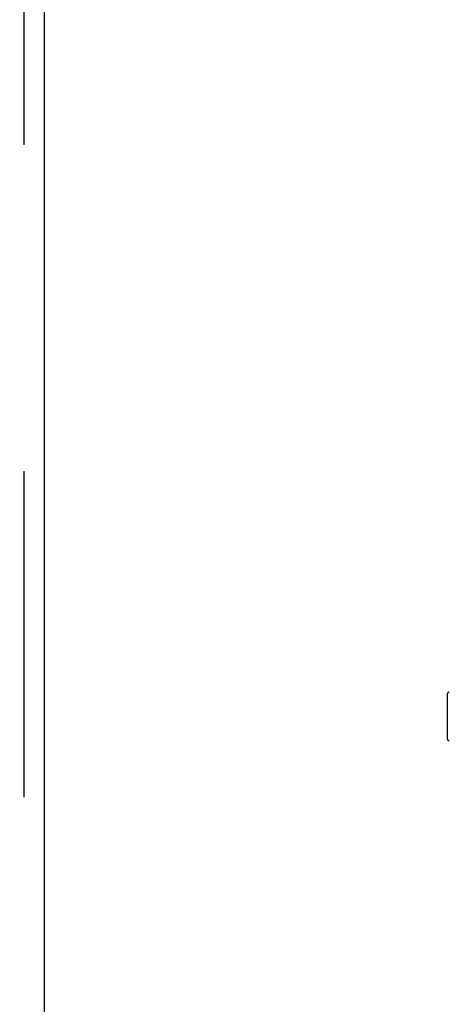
# Model space of a CAD drawing. Header units: inches. Extents: x 0 to 304, y 0 to 196.
# Tile 63 of 98: x 128.14 to 130.33, y 101.93 to 106.97. Entities that reach past the tile are written whole.
import ezdxf

# ---------------------------------------------------------------- set-up
doc = ezdxf.new("R2010")
doc.units = ezdxf.units.IN
doc.header["$LTSCALE"] = 16.696429
doc.header["$MEASUREMENT"] = 0
doc.linetypes.add('HIDDEN', pattern=[0.2, 0.1, -0.1])
doc.layers.get('0').update_dxf_attribs({"linetype": 'CONTINUOUS'})
for name, color, linetype in [('DEFAULT_2', 8, 'HIDDEN'), ('DIMENSIONS', 7, 'CONTINUOUS'), ('MAIN_DOOR_ASSEMBLY', 7, 'CONTINUOUS')]:
    doc.layers.add(name, color=color, linetype=linetype)
doc.styles.get("Standard").update_dxf_attribs({"font": 'arial.ttf'})
doc.dimstyles.new('DIMSTYLE_1', dxfattribs={"dimtxt": 1.339286, "dimasz": 1.785714, "dimexe": 0.09, "dimexo": 0.07, "dimgap": 0.0375, "dimtad": 0, "dimtih": 1, "dimtoh": 1, "dimzin": 4, "dimdsep": 46, "dimtxsty": 'Standard', "dimblk": '_FILLED', "dimblk1": '_FILLED', "dimblk2": '_FILLED', "dimcen": 0.09, "dimadec": 3, "dimazin": 1, "dimtfac": 1, "dimtdec": 3, "dimtofl": 0, "dimtmove": 0, "dimatfit": 3, "dimldrblk": '_FILLED', "dimfxl": 0, "dimtolj": 1, "dimtzin": 4, "dimarcsym": 0})

# ---------------------------------------------------------------- blocks, each defined once
blk = doc.blocks.new('_FILLED')
at = {"color": 0, "linetype": 'ByBlock'}
blk.add_solid([(0, 0), (-1, 0.2), (-1, -0.2)], dxfattribs=at)
blk = doc.blocks.new('*D18')
at = {"layer": 'DIMENSIONS', "color": 2, "linetype": 'Continuous'}
for p, q in [((132.3725, 120.094), (132.3725, 116.7619)), ((130.9525, 118.369), (127.3811, 118.369)), ((132.3725, 118.369), (135.6615, 118.369))]:
    blk.add_line(p, q, dxfattribs=at)
at = {"layer": 'DIMENSIONS', "color": 2, "linetype": 'Continuous', "xscale": 1.7857142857, "yscale": 1.7857142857, "zscale": 1.7857142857}
blk.add_blockref('_FILLED', (130.9525, 118.369), dxfattribs=at)
at = {"layer": 'DIMENSIONS', "color": 2, "linetype": 'Continuous', "xscale": 1.7857142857, "yscale": 1.7857142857, "zscale": 1.7857142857, "rotation": 180}
blk.add_blockref('_FILLED', (132.3725, 118.369), dxfattribs=at)
at = {"layer": 'DIMENSIONS', "color": 2, "linetype": 'Continuous', "insert": (136.3311, 119.0387), "char_height": 1.33929, "width": 3.639472, "attachment_point": 1, "line_spacing_factor": 0.9}
blk.add_mtext('1.42', dxfattribs=at)

msp = doc.modelspace()

# ---------------------------------------------------------------- linework, layer by layer
at = {"layer": 'DEFAULT_2', "color": 8, "linetype": 'HIDDEN'}
msp.add_line((130.3275, 103.521), (130.3275, 103.293), dxfattribs=at)
for centre, start, end in [((130.3375, 103.521), 90, 180), ((130.3375, 103.293), 180, 270)]:
    msp.add_arc(centre, 0.01, start, end, dxfattribs=at)
at = {"layer": 'MAIN_DOOR_ASSEMBLY', "color": 8, "linetype": 'HIDDEN'}
msp.add_line((128.161, 66.261), (128.161, 140.553), dxfattribs=at)
at = {"layer": 'MAIN_DOOR_ASSEMBLY', "color": 3, "linetype": 'Continuous'}
msp.add_line((128.265, 66.261), (128.265, 140.553), dxfattribs=at)

# ---------------------------------------------------------------- dimensions: what is measured, and where the dimension line sits
at = {"layer": 'DIMENSIONS', "color": 2, "linetype": 'Continuous'}
dim = msp.add_linear_dim(base=(132.3725, 118.369), p1=(130.9525, 103.55), p2=(132.3725, 120.164), dimstyle='DIMSTYLE_1', dxfattribs=at)
dim.commit()
dim.dimension.update_dxf_attribs({"geometry": '*D18', "text_midpoint": (138.2014, 118.3715), "dimtype": 160})

doc.saveas('drawing.dxf')
